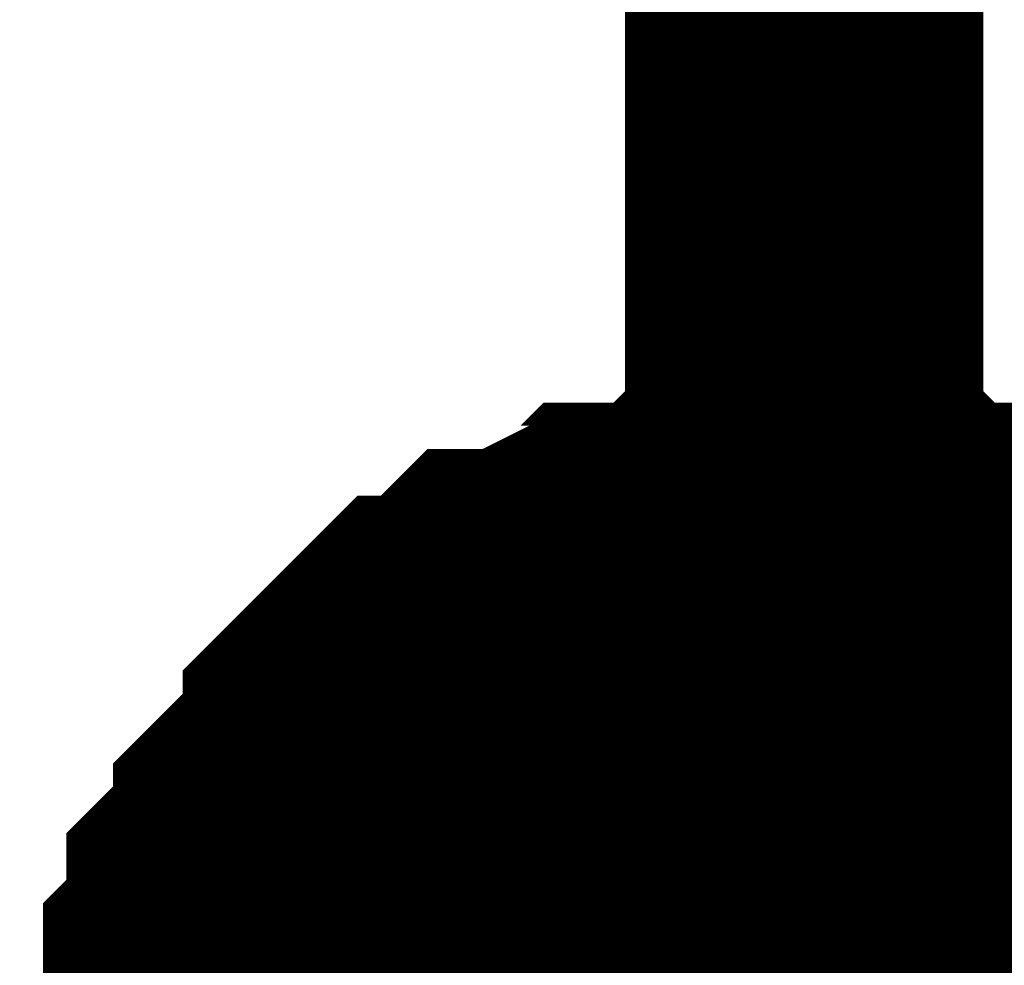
# Model space of a CAD drawing. Header units: inches. Extents: x 0 to 292, y 0 to 193.
# Tile 84 of 189: x 115.993 to 116.817, y 118.341 to 119.132. Entities that reach past the tile are written whole.
import ezdxf

# ---------------------------------------------------------------- set-up
doc = ezdxf.new("R2010")
doc.units = ezdxf.units.IN
doc.layers.add('Sheet', color=255, linetype='Continuous')

msp = doc.modelspace()

# ---------------------------------------------------------------- linework, layer by layer
at = {"layer": 'Sheet'}
for points in [[(116.64906, 120.70847, 0.29972, 0.29972, 0), (116.64906, 118.17463, 0.29972, 0.29972, 0)], [(116.14248, 118.17463, 0.29972, 0.29972, 0), (116.14248, 118.19412, 0.29972, 0.29972, 0), (116.14248, 118.2331, 0.29972, 0.29972, 0), (116.14248, 118.25259, 0.29972, 0.29972, 0), (116.16197, 118.27208, 0.29972, 0.29972, 0), (116.16197, 118.29158, 0.29972, 0.29972, 0), (116.16197, 118.33056, 0.29972, 0.29972, 0), (116.18145, 118.35005, 0.29972, 0.29972, 0), (116.18145, 118.36954, 0.29972, 0.29972, 0), (116.18145, 118.38903, 0.29972, 0.29972, 0), (116.20093, 118.40852, 0.29972, 0.29972, 0), (116.22042, 118.42801, 0.29972, 0.29972, 0), (116.22042, 118.4475, 0.29972, 0.29972, 0), (116.2399, 118.467, 0.29972, 0.29972, 0), (116.25939, 118.48649, 0.29972, 0.29972, 0), (116.27887, 118.50598, 0.29972, 0.29972, 0), (116.27887, 118.52547, 0.29972, 0.29972, 0), (116.29835, 118.54496, 0.29972, 0.29972, 0), (116.31784, 118.56445, 0.29972, 0.29972, 0), (116.33732, 118.58394, 0.29972, 0.29972, 0), (116.3568, 118.58394, 0.29972, 0.29972, 0), (116.37629, 118.60343, 0.29972, 0.29972, 0), (116.39577, 118.62292, 0.29972, 0.29972, 0), (116.41525, 118.62292, 0.29972, 0.29972, 0), (116.45422, 118.64242, 0.29972, 0.29972, 0), (116.47371, 118.64242, 0.29972, 0.29972, 0), (116.49319, 118.66191, 0.29972, 0.29972, 0), (116.51267, 118.66191, 0.29972, 0.29972, 0), (116.55164, 118.66191, 0.29972, 0.29972, 0), (116.57112, 118.6814, 0.29972, 0.29972, 0), (116.59061, 118.6814, 0.29972, 0.29972, 0), (116.62958, 118.6814, 0.29972, 0.29972, 0), (116.64906, 118.6814, 0.29972, 0.29972, 0)], [(116.14248, 118.17463, 0.29972, 0.29972, 0), (116.14248, 118.19412, 0.29972, 0.29972, 0), (116.14248, 118.2331, 0.29972, 0.29972, 0), (116.14248, 118.25259, 0.29972, 0.29972, 0), (116.16197, 118.27208, 0.29972, 0.29972, 0), (116.16197, 118.29158, 0.29972, 0.29972, 0), (116.16197, 118.33056, 0.29972, 0.29972, 0), (116.18145, 118.35005, 0.29972, 0.29972, 0), (116.18145, 118.36954, 0.29972, 0.29972, 0), (116.18145, 118.38903, 0.29972, 0.29972, 0), (116.20093, 118.40852, 0.29972, 0.29972, 0), (116.22042, 118.42801, 0.29972, 0.29972, 0), (116.22042, 118.4475, 0.29972, 0.29972, 0), (116.2399, 118.467, 0.29972, 0.29972, 0), (116.25939, 118.48649, 0.29972, 0.29972, 0), (116.27887, 118.50598, 0.29972, 0.29972, 0), (116.27887, 118.52547, 0.29972, 0.29972, 0), (116.29835, 118.54496, 0.29972, 0.29972, 0), (116.31784, 118.56445, 0.29972, 0.29972, 0), (116.33732, 118.58394, 0.29972, 0.29972, 0), (116.3568, 118.58394, 0.29972, 0.29972, 0), (116.37629, 118.60343, 0.29972, 0.29972, 0), (116.39577, 118.62292, 0.29972, 0.29972, 0), (116.41525, 118.62292, 0.29972, 0.29972, 0), (116.45422, 118.64242, 0.29972, 0.29972, 0), (116.47371, 118.64242, 0.29972, 0.29972, 0), (116.49319, 118.66191, 0.29972, 0.29972, 0), (116.51267, 118.66191, 0.29972, 0.29972, 0), (116.55164, 118.66191, 0.29972, 0.29972, 0), (116.57112, 118.6814, 0.29972, 0.29972, 0), (116.59061, 118.6814, 0.29972, 0.29972, 0), (116.62958, 118.6814, 0.29972, 0.29972, 0), (116.64906, 118.6814, 0.29972, 0.29972, 0)], [(116.14248, 118.17463, 0.29972, 0.29972, 0), (116.14248, 118.19412, 0.29972, 0.29972, 0), (116.14248, 118.2331, 0.29972, 0.29972, 0), (116.14248, 118.25259, 0.29972, 0.29972, 0), (116.16197, 118.27208, 0.29972, 0.29972, 0), (116.16197, 118.29158, 0.29972, 0.29972, 0), (116.16197, 118.33056, 0.29972, 0.29972, 0), (116.18145, 118.35005, 0.29972, 0.29972, 0), (116.18145, 118.36954, 0.29972, 0.29972, 0), (116.18145, 118.38903, 0.29972, 0.29972, 0), (116.20093, 118.40852, 0.29972, 0.29972, 0), (116.22042, 118.42801, 0.29972, 0.29972, 0), (116.22042, 118.4475, 0.29972, 0.29972, 0), (116.2399, 118.467, 0.29972, 0.29972, 0), (116.25939, 118.48649, 0.29972, 0.29972, 0), (116.27887, 118.50598, 0.29972, 0.29972, 0), (116.27887, 118.52547, 0.29972, 0.29972, 0), (116.29835, 118.54496, 0.29972, 0.29972, 0), (116.31784, 118.56445, 0.29972, 0.29972, 0), (116.33732, 118.58394, 0.29972, 0.29972, 0), (116.3568, 118.58394, 0.29972, 0.29972, 0), (116.37629, 118.60343, 0.29972, 0.29972, 0), (116.39577, 118.62292, 0.29972, 0.29972, 0), (116.41525, 118.62292, 0.29972, 0.29972, 0), (116.45422, 118.64242, 0.29972, 0.29972, 0), (116.47371, 118.64242, 0.29972, 0.29972, 0), (116.49319, 118.66191, 0.29972, 0.29972, 0), (116.51267, 118.66191, 0.29972, 0.29972, 0), (116.55164, 118.66191, 0.29972, 0.29972, 0), (116.57112, 118.6814, 0.29972, 0.29972, 0), (116.59061, 118.6814, 0.29972, 0.29972, 0), (116.62958, 118.6814, 0.29972, 0.29972, 0), (116.64906, 118.6814, 0.29972, 0.29972, 0)], [(116.14248, 118.17463, 0.29972, 0.29972, 0), (116.14248, 118.19412, 0.29972, 0.29972, 0), (116.14248, 118.2331, 0.29972, 0.29972, 0), (116.14248, 118.25259, 0.29972, 0.29972, 0), (116.16197, 118.27208, 0.29972, 0.29972, 0), (116.16197, 118.29158, 0.29972, 0.29972, 0), (116.16197, 118.33056, 0.29972, 0.29972, 0), (116.18145, 118.35005, 0.29972, 0.29972, 0), (116.18145, 118.36954, 0.29972, 0.29972, 0), (116.18145, 118.38903, 0.29972, 0.29972, 0), (116.20093, 118.40852, 0.29972, 0.29972, 0), (116.22042, 118.42801, 0.29972, 0.29972, 0), (116.22042, 118.4475, 0.29972, 0.29972, 0), (116.2399, 118.467, 0.29972, 0.29972, 0), (116.25939, 118.48649, 0.29972, 0.29972, 0), (116.27887, 118.50598, 0.29972, 0.29972, 0), (116.27887, 118.52547, 0.29972, 0.29972, 0), (116.29835, 118.54496, 0.29972, 0.29972, 0), (116.31784, 118.56445, 0.29972, 0.29972, 0), (116.33732, 118.58394, 0.29972, 0.29972, 0), (116.3568, 118.58394, 0.29972, 0.29972, 0), (116.37629, 118.60343, 0.29972, 0.29972, 0), (116.39577, 118.62292, 0.29972, 0.29972, 0), (116.41525, 118.62292, 0.29972, 0.29972, 0), (116.45422, 118.64242, 0.29972, 0.29972, 0), (116.47371, 118.64242, 0.29972, 0.29972, 0), (116.49319, 118.66191, 0.29972, 0.29972, 0), (116.51267, 118.66191, 0.29972, 0.29972, 0), (116.55164, 118.66191, 0.29972, 0.29972, 0), (116.57112, 118.6814, 0.29972, 0.29972, 0), (116.59061, 118.6814, 0.29972, 0.29972, 0), (116.62958, 118.6814, 0.29972, 0.29972, 0), (116.64906, 118.6814, 0.29972, 0.29972, 0)], [(116.14248, 118.17463, 0.29972, 0.29972, 0), (116.14248, 118.19412, 0.29972, 0.29972, 0), (116.14248, 118.2331, 0.29972, 0.29972, 0), (116.14248, 118.25259, 0.29972, 0.29972, 0), (116.16197, 118.27208, 0.29972, 0.29972, 0), (116.16197, 118.29158, 0.29972, 0.29972, 0), (116.16197, 118.33056, 0.29972, 0.29972, 0), (116.18145, 118.35005, 0.29972, 0.29972, 0), (116.18145, 118.36954, 0.29972, 0.29972, 0), (116.18145, 118.38903, 0.29972, 0.29972, 0), (116.20093, 118.40852, 0.29972, 0.29972, 0), (116.22042, 118.42801, 0.29972, 0.29972, 0), (116.22042, 118.4475, 0.29972, 0.29972, 0), (116.2399, 118.467, 0.29972, 0.29972, 0), (116.25939, 118.48649, 0.29972, 0.29972, 0), (116.27887, 118.50598, 0.29972, 0.29972, 0), (116.27887, 118.52547, 0.29972, 0.29972, 0), (116.29835, 118.54496, 0.29972, 0.29972, 0), (116.31784, 118.56445, 0.29972, 0.29972, 0), (116.33732, 118.58394, 0.29972, 0.29972, 0), (116.3568, 118.58394, 0.29972, 0.29972, 0), (116.37629, 118.60343, 0.29972, 0.29972, 0), (116.39577, 118.62292, 0.29972, 0.29972, 0), (116.41525, 118.62292, 0.29972, 0.29972, 0), (116.45422, 118.64242, 0.29972, 0.29972, 0), (116.47371, 118.64242, 0.29972, 0.29972, 0), (116.49319, 118.66191, 0.29972, 0.29972, 0), (116.51267, 118.66191, 0.29972, 0.29972, 0), (116.55164, 118.66191, 0.29972, 0.29972, 0), (116.57112, 118.6814, 0.29972, 0.29972, 0), (116.59061, 118.6814, 0.29972, 0.29972, 0), (116.62958, 118.6814, 0.29972, 0.29972, 0), (116.64906, 118.6814, 0.29972, 0.29972, 0)], [(116.14248, 118.17463, 0.29972, 0.29972, 0), (116.14248, 118.19412, 0.29972, 0.29972, 0), (116.14248, 118.2331, 0.29972, 0.29972, 0), (116.14248, 118.25259, 0.29972, 0.29972, 0), (116.16197, 118.27208, 0.29972, 0.29972, 0), (116.16197, 118.29158, 0.29972, 0.29972, 0), (116.16197, 118.33056, 0.29972, 0.29972, 0), (116.18145, 118.35005, 0.29972, 0.29972, 0), (116.18145, 118.36954, 0.29972, 0.29972, 0), (116.18145, 118.38903, 0.29972, 0.29972, 0), (116.20093, 118.40852, 0.29972, 0.29972, 0), (116.22042, 118.42801, 0.29972, 0.29972, 0), (116.22042, 118.4475, 0.29972, 0.29972, 0), (116.2399, 118.467, 0.29972, 0.29972, 0), (116.25939, 118.48649, 0.29972, 0.29972, 0), (116.27887, 118.50598, 0.29972, 0.29972, 0), (116.27887, 118.52547, 0.29972, 0.29972, 0), (116.29835, 118.54496, 0.29972, 0.29972, 0), (116.31784, 118.56445, 0.29972, 0.29972, 0), (116.33732, 118.58394, 0.29972, 0.29972, 0), (116.3568, 118.58394, 0.29972, 0.29972, 0), (116.37629, 118.60343, 0.29972, 0.29972, 0), (116.39577, 118.62292, 0.29972, 0.29972, 0), (116.41525, 118.62292, 0.29972, 0.29972, 0), (116.45422, 118.64242, 0.29972, 0.29972, 0), (116.47371, 118.64242, 0.29972, 0.29972, 0), (116.49319, 118.66191, 0.29972, 0.29972, 0), (116.51267, 118.66191, 0.29972, 0.29972, 0), (116.55164, 118.66191, 0.29972, 0.29972, 0), (116.57112, 118.6814, 0.29972, 0.29972, 0), (116.59061, 118.6814, 0.29972, 0.29972, 0), (116.62958, 118.6814, 0.29972, 0.29972, 0), (116.64906, 118.6814, 0.29972, 0.29972, 0)], [(116.14248, 118.17463, 0.29972, 0.29972, 0), (116.14248, 118.19412, 0.29972, 0.29972, 0), (116.14248, 118.2331, 0.29972, 0.29972, 0), (116.14248, 118.25259, 0.29972, 0.29972, 0), (116.16197, 118.27208, 0.29972, 0.29972, 0), (116.16197, 118.29158, 0.29972, 0.29972, 0), (116.16197, 118.33056, 0.29972, 0.29972, 0), (116.18145, 118.35005, 0.29972, 0.29972, 0), (116.18145, 118.36954, 0.29972, 0.29972, 0), (116.18145, 118.38903, 0.29972, 0.29972, 0), (116.20093, 118.40852, 0.29972, 0.29972, 0), (116.22042, 118.42801, 0.29972, 0.29972, 0), (116.22042, 118.4475, 0.29972, 0.29972, 0), (116.2399, 118.467, 0.29972, 0.29972, 0), (116.25939, 118.48649, 0.29972, 0.29972, 0), (116.27887, 118.50598, 0.29972, 0.29972, 0), (116.27887, 118.52547, 0.29972, 0.29972, 0), (116.29835, 118.54496, 0.29972, 0.29972, 0), (116.31784, 118.56445, 0.29972, 0.29972, 0), (116.33732, 118.58394, 0.29972, 0.29972, 0), (116.3568, 118.58394, 0.29972, 0.29972, 0), (116.37629, 118.60343, 0.29972, 0.29972, 0), (116.39577, 118.62292, 0.29972, 0.29972, 0), (116.41525, 118.62292, 0.29972, 0.29972, 0), (116.45422, 118.64242, 0.29972, 0.29972, 0), (116.47371, 118.64242, 0.29972, 0.29972, 0), (116.49319, 118.66191, 0.29972, 0.29972, 0), (116.51267, 118.66191, 0.29972, 0.29972, 0), (116.55164, 118.66191, 0.29972, 0.29972, 0), (116.57112, 118.6814, 0.29972, 0.29972, 0), (116.59061, 118.6814, 0.29972, 0.29972, 0), (116.62958, 118.6814, 0.29972, 0.29972, 0), (116.64906, 118.6814, 0.29972, 0.29972, 0)], [(116.64906, 118.6814, 0.29972, 0.29972, 0), (116.64906, 118.6814, 0.29972, 0.29972, 0)], [(116.64906, 118.6814, 0.29972, 0.29972, 0), (116.66854, 118.6814, 0.29972, 0.29972, 0), (116.70751, 118.6814, 0.29972, 0.29972, 0), (116.72699, 118.6814, 0.29972, 0.29972, 0), (116.74648, 118.66191, 0.29972, 0.29972, 0), (116.76596, 118.66191, 0.29972, 0.29972, 0), (116.80493, 118.66191, 0.29972, 0.29972, 0), (116.82441, 118.64242, 0.29972, 0.29972, 0), (116.8439, 118.64242, 0.29972, 0.29972, 0), (116.86338, 118.62292, 0.29972, 0.29972, 0), (116.88286, 118.62292, 0.29972, 0.29972, 0), (116.90235, 118.60343, 0.29972, 0.29972, 0), (116.92183, 118.58394, 0.29972, 0.29972, 0), (116.94132, 118.58394, 0.29972, 0.29972, 0), (116.9608, 118.56445, 0.29972, 0.29972, 0), (116.98028, 118.54496, 0.29972, 0.29972, 0)], [(116.64906, 118.6814, 0.29972, 0.29972, 0), (116.64906, 118.6814, 0.29972, 0.29972, 0)], [(116.64906, 118.6814, 0.29972, 0.29972, 0), (116.66854, 118.6814, 0.29972, 0.29972, 0), (116.70751, 118.6814, 0.29972, 0.29972, 0), (116.72699, 118.6814, 0.29972, 0.29972, 0), (116.74648, 118.66191, 0.29972, 0.29972, 0), (116.76596, 118.66191, 0.29972, 0.29972, 0), (116.80493, 118.66191, 0.29972, 0.29972, 0), (116.82441, 118.64242, 0.29972, 0.29972, 0), (116.8439, 118.64242, 0.29972, 0.29972, 0), (116.86338, 118.62292, 0.29972, 0.29972, 0), (116.88286, 118.62292, 0.29972, 0.29972, 0), (116.90235, 118.60343, 0.29972, 0.29972, 0), (116.92183, 118.58394, 0.29972, 0.29972, 0), (116.94132, 118.58394, 0.29972, 0.29972, 0), (116.9608, 118.56445, 0.29972, 0.29972, 0), (116.98028, 118.54496, 0.29972, 0.29972, 0)], [(116.64906, 118.6814, 0.29972, 0.29972, 0), (116.64906, 118.6814, 0.29972, 0.29972, 0)], [(116.64906, 118.6814, 0.29972, 0.29972, 0), (116.66854, 118.6814, 0.29972, 0.29972, 0), (116.70751, 118.6814, 0.29972, 0.29972, 0), (116.72699, 118.6814, 0.29972, 0.29972, 0), (116.74648, 118.66191, 0.29972, 0.29972, 0), (116.76596, 118.66191, 0.29972, 0.29972, 0), (116.80493, 118.66191, 0.29972, 0.29972, 0), (116.82441, 118.64242, 0.29972, 0.29972, 0), (116.8439, 118.64242, 0.29972, 0.29972, 0), (116.86338, 118.62292, 0.29972, 0.29972, 0), (116.88286, 118.62292, 0.29972, 0.29972, 0), (116.90235, 118.60343, 0.29972, 0.29972, 0), (116.92183, 118.58394, 0.29972, 0.29972, 0), (116.94132, 118.58394, 0.29972, 0.29972, 0), (116.9608, 118.56445, 0.29972, 0.29972, 0), (116.98028, 118.54496, 0.29972, 0.29972, 0)], [(116.64906, 118.6814, 0.29972, 0.29972, 0), (116.64906, 118.6814, 0.29972, 0.29972, 0)], [(116.64906, 118.6814, 0.29972, 0.29972, 0), (116.66854, 118.6814, 0.29972, 0.29972, 0), (116.70751, 118.6814, 0.29972, 0.29972, 0), (116.72699, 118.6814, 0.29972, 0.29972, 0), (116.74648, 118.66191, 0.29972, 0.29972, 0), (116.76596, 118.66191, 0.29972, 0.29972, 0), (116.80493, 118.66191, 0.29972, 0.29972, 0), (116.82441, 118.64242, 0.29972, 0.29972, 0), (116.8439, 118.64242, 0.29972, 0.29972, 0), (116.86338, 118.62292, 0.29972, 0.29972, 0), (116.88286, 118.62292, 0.29972, 0.29972, 0), (116.90235, 118.60343, 0.29972, 0.29972, 0), (116.92183, 118.58394, 0.29972, 0.29972, 0), (116.94132, 118.58394, 0.29972, 0.29972, 0), (116.9608, 118.56445, 0.29972, 0.29972, 0), (116.98028, 118.54496, 0.29972, 0.29972, 0)], [(116.64906, 118.6814, 0.29972, 0.29972, 0), (116.64906, 118.6814, 0.29972, 0.29972, 0)], [(116.64906, 118.6814, 0.29972, 0.29972, 0), (116.66854, 118.6814, 0.29972, 0.29972, 0), (116.70751, 118.6814, 0.29972, 0.29972, 0), (116.72699, 118.6814, 0.29972, 0.29972, 0), (116.74648, 118.66191, 0.29972, 0.29972, 0), (116.76596, 118.66191, 0.29972, 0.29972, 0), (116.80493, 118.66191, 0.29972, 0.29972, 0), (116.82441, 118.64242, 0.29972, 0.29972, 0), (116.8439, 118.64242, 0.29972, 0.29972, 0), (116.86338, 118.62292, 0.29972, 0.29972, 0), (116.88286, 118.62292, 0.29972, 0.29972, 0), (116.90235, 118.60343, 0.29972, 0.29972, 0), (116.92183, 118.58394, 0.29972, 0.29972, 0), (116.94132, 118.58394, 0.29972, 0.29972, 0), (116.9608, 118.56445, 0.29972, 0.29972, 0), (116.98028, 118.54496, 0.29972, 0.29972, 0)], [(116.64906, 118.6814, 0.29972, 0.29972, 0), (116.64906, 118.6814, 0.29972, 0.29972, 0)], [(116.64906, 118.6814, 0.29972, 0.29972, 0), (116.66854, 118.6814, 0.29972, 0.29972, 0), (116.70751, 118.6814, 0.29972, 0.29972, 0), (116.72699, 118.6814, 0.29972, 0.29972, 0), (116.74648, 118.66191, 0.29972, 0.29972, 0), (116.76596, 118.66191, 0.29972, 0.29972, 0), (116.80493, 118.66191, 0.29972, 0.29972, 0), (116.82441, 118.64242, 0.29972, 0.29972, 0), (116.8439, 118.64242, 0.29972, 0.29972, 0), (116.86338, 118.62292, 0.29972, 0.29972, 0), (116.88286, 118.62292, 0.29972, 0.29972, 0), (116.90235, 118.60343, 0.29972, 0.29972, 0), (116.92183, 118.58394, 0.29972, 0.29972, 0), (116.94132, 118.58394, 0.29972, 0.29972, 0), (116.9608, 118.56445, 0.29972, 0.29972, 0), (116.98028, 118.54496, 0.29972, 0.29972, 0)], [(116.64906, 118.6814, 0.29972, 0.29972, 0), (116.64906, 118.6814, 0.29972, 0.29972, 0)], [(116.64906, 118.6814, 0.29972, 0.29972, 0), (116.66854, 118.6814, 0.29972, 0.29972, 0), (116.70751, 118.6814, 0.29972, 0.29972, 0), (116.72699, 118.6814, 0.29972, 0.29972, 0), (116.74648, 118.66191, 0.29972, 0.29972, 0), (116.76596, 118.66191, 0.29972, 0.29972, 0), (116.80493, 118.66191, 0.29972, 0.29972, 0), (116.82441, 118.64242, 0.29972, 0.29972, 0), (116.8439, 118.64242, 0.29972, 0.29972, 0), (116.86338, 118.62292, 0.29972, 0.29972, 0), (116.88286, 118.62292, 0.29972, 0.29972, 0), (116.90235, 118.60343, 0.29972, 0.29972, 0), (116.92183, 118.58394, 0.29972, 0.29972, 0), (116.94132, 118.58394, 0.29972, 0.29972, 0), (116.9608, 118.56445, 0.29972, 0.29972, 0), (116.98028, 118.54496, 0.29972, 0.29972, 0)], [(116.16197, 118.27208, 0.09906, 0.09906, 0), (116.16197, 118.29158, 0.09906, 0.09906, 0), (116.16197, 118.33056, 0.09906, 0.09906, 0), (116.18145, 118.35005, 0.09906, 0.09906, 0), (116.18145, 118.36954, 0.09906, 0.09906, 0), (116.18145, 118.38903, 0.09906, 0.09906, 0), (116.20093, 118.40852, 0.09906, 0.09906, 0), (116.22042, 118.42801, 0.09906, 0.09906, 0), (116.22042, 118.4475, 0.09906, 0.09906, 0), (116.2399, 118.467, 0.09906, 0.09906, 0), (116.25939, 118.48649, 0.09906, 0.09906, 0), (116.27887, 118.50598, 0.09906, 0.09906, 0), (116.27887, 118.52547, 0.09906, 0.09906, 0), (116.29835, 118.54496, 0.09906, 0.09906, 0), (116.31784, 118.56445, 0.09906, 0.09906, 0), (116.33732, 118.58394, 0.09906, 0.09906, 0), (116.3568, 118.58394, 0.09906, 0.09906, 0), (116.37629, 118.60343, 0.09906, 0.09906, 0), (116.39577, 118.62292, 0.09906, 0.09906, 0), (116.41525, 118.62292, 0.09906, 0.09906, 0), (116.45422, 118.64242, 0.09906, 0.09906, 0), (116.47371, 118.64242, 0.09906, 0.09906, 0), (116.49319, 118.66191, 0.09906, 0.09906, 0), (116.51267, 118.66191, 0.09906, 0.09906, 0), (116.55164, 118.66191, 0.09906, 0.09906, 0), (116.57112, 118.6814, 0.09906, 0.09906, 0), (116.59061, 118.6814, 0.09906, 0.09906, 0), (116.62958, 118.6814, 0.09906, 0.09906, 0), (116.64906, 118.6814, 0.09906, 0.09906, 0)], [(116.16197, 118.27208, 0.09906, 0.09906, 0), (116.16197, 118.29158, 0.09906, 0.09906, 0), (116.16197, 118.33056, 0.09906, 0.09906, 0), (116.18145, 118.35005, 0.09906, 0.09906, 0), (116.18145, 118.36954, 0.09906, 0.09906, 0), (116.18145, 118.38903, 0.09906, 0.09906, 0), (116.20093, 118.40852, 0.09906, 0.09906, 0), (116.22042, 118.42801, 0.09906, 0.09906, 0), (116.22042, 118.4475, 0.09906, 0.09906, 0), (116.2399, 118.467, 0.09906, 0.09906, 0), (116.25939, 118.48649, 0.09906, 0.09906, 0), (116.27887, 118.50598, 0.09906, 0.09906, 0), (116.27887, 118.52547, 0.09906, 0.09906, 0), (116.29835, 118.54496, 0.09906, 0.09906, 0), (116.31784, 118.56445, 0.09906, 0.09906, 0), (116.33732, 118.58394, 0.09906, 0.09906, 0), (116.3568, 118.58394, 0.09906, 0.09906, 0), (116.37629, 118.60343, 0.09906, 0.09906, 0), (116.39577, 118.62292, 0.09906, 0.09906, 0), (116.41525, 118.62292, 0.09906, 0.09906, 0), (116.45422, 118.64242, 0.09906, 0.09906, 0), (116.47371, 118.64242, 0.09906, 0.09906, 0), (116.49319, 118.66191, 0.09906, 0.09906, 0), (116.51267, 118.66191, 0.09906, 0.09906, 0), (116.55164, 118.66191, 0.09906, 0.09906, 0), (116.57112, 118.6814, 0.09906, 0.09906, 0), (116.59061, 118.6814, 0.09906, 0.09906, 0), (116.62958, 118.6814, 0.09906, 0.09906, 0), (116.64906, 118.6814, 0.09906, 0.09906, 0)], [(116.16197, 118.27208, 0.09906, 0.09906, 0), (116.16197, 118.29158, 0.09906, 0.09906, 0), (116.16197, 118.33056, 0.09906, 0.09906, 0), (116.18145, 118.35005, 0.09906, 0.09906, 0), (116.18145, 118.36954, 0.09906, 0.09906, 0), (116.18145, 118.38903, 0.09906, 0.09906, 0), (116.20093, 118.40852, 0.09906, 0.09906, 0), (116.22042, 118.42801, 0.09906, 0.09906, 0), (116.22042, 118.4475, 0.09906, 0.09906, 0), (116.2399, 118.467, 0.09906, 0.09906, 0), (116.25939, 118.48649, 0.09906, 0.09906, 0), (116.27887, 118.50598, 0.09906, 0.09906, 0), (116.27887, 118.52547, 0.09906, 0.09906, 0), (116.29835, 118.54496, 0.09906, 0.09906, 0), (116.31784, 118.56445, 0.09906, 0.09906, 0), (116.33732, 118.58394, 0.09906, 0.09906, 0), (116.3568, 118.58394, 0.09906, 0.09906, 0), (116.37629, 118.60343, 0.09906, 0.09906, 0), (116.39577, 118.62292, 0.09906, 0.09906, 0), (116.41525, 118.62292, 0.09906, 0.09906, 0), (116.45422, 118.64242, 0.09906, 0.09906, 0), (116.47371, 118.64242, 0.09906, 0.09906, 0), (116.49319, 118.66191, 0.09906, 0.09906, 0), (116.51267, 118.66191, 0.09906, 0.09906, 0), (116.55164, 118.66191, 0.09906, 0.09906, 0), (116.57112, 118.6814, 0.09906, 0.09906, 0), (116.59061, 118.6814, 0.09906, 0.09906, 0), (116.62958, 118.6814, 0.09906, 0.09906, 0), (116.64906, 118.6814, 0.09906, 0.09906, 0)], [(116.16197, 118.27208, 0.09906, 0.09906, 0), (116.16197, 118.29158, 0.09906, 0.09906, 0), (116.16197, 118.33056, 0.09906, 0.09906, 0), (116.18145, 118.35005, 0.09906, 0.09906, 0), (116.18145, 118.36954, 0.09906, 0.09906, 0), (116.18145, 118.38903, 0.09906, 0.09906, 0), (116.20093, 118.40852, 0.09906, 0.09906, 0), (116.22042, 118.42801, 0.09906, 0.09906, 0), (116.22042, 118.4475, 0.09906, 0.09906, 0), (116.2399, 118.467, 0.09906, 0.09906, 0), (116.25939, 118.48649, 0.09906, 0.09906, 0), (116.27887, 118.50598, 0.09906, 0.09906, 0), (116.27887, 118.52547, 0.09906, 0.09906, 0), (116.29835, 118.54496, 0.09906, 0.09906, 0), (116.31784, 118.56445, 0.09906, 0.09906, 0), (116.33732, 118.58394, 0.09906, 0.09906, 0), (116.3568, 118.58394, 0.09906, 0.09906, 0), (116.37629, 118.60343, 0.09906, 0.09906, 0), (116.39577, 118.62292, 0.09906, 0.09906, 0), (116.41525, 118.62292, 0.09906, 0.09906, 0), (116.45422, 118.64242, 0.09906, 0.09906, 0), (116.47371, 118.64242, 0.09906, 0.09906, 0), (116.49319, 118.66191, 0.09906, 0.09906, 0), (116.51267, 118.66191, 0.09906, 0.09906, 0), (116.55164, 118.66191, 0.09906, 0.09906, 0), (116.57112, 118.6814, 0.09906, 0.09906, 0), (116.59061, 118.6814, 0.09906, 0.09906, 0), (116.62958, 118.6814, 0.09906, 0.09906, 0), (116.64906, 118.6814, 0.09906, 0.09906, 0)], [(116.16197, 118.27208, 0.09906, 0.09906, 0), (116.16197, 118.29158, 0.09906, 0.09906, 0), (116.16197, 118.33056, 0.09906, 0.09906, 0), (116.18145, 118.35005, 0.09906, 0.09906, 0), (116.18145, 118.36954, 0.09906, 0.09906, 0), (116.18145, 118.38903, 0.09906, 0.09906, 0), (116.20093, 118.40852, 0.09906, 0.09906, 0), (116.22042, 118.42801, 0.09906, 0.09906, 0), (116.22042, 118.4475, 0.09906, 0.09906, 0), (116.2399, 118.467, 0.09906, 0.09906, 0), (116.25939, 118.48649, 0.09906, 0.09906, 0), (116.27887, 118.50598, 0.09906, 0.09906, 0), (116.27887, 118.52547, 0.09906, 0.09906, 0), (116.29835, 118.54496, 0.09906, 0.09906, 0), (116.31784, 118.56445, 0.09906, 0.09906, 0), (116.33732, 118.58394, 0.09906, 0.09906, 0), (116.3568, 118.58394, 0.09906, 0.09906, 0), (116.37629, 118.60343, 0.09906, 0.09906, 0), (116.39577, 118.62292, 0.09906, 0.09906, 0), (116.41525, 118.62292, 0.09906, 0.09906, 0), (116.45422, 118.64242, 0.09906, 0.09906, 0), (116.47371, 118.64242, 0.09906, 0.09906, 0), (116.49319, 118.66191, 0.09906, 0.09906, 0), (116.51267, 118.66191, 0.09906, 0.09906, 0), (116.55164, 118.66191, 0.09906, 0.09906, 0), (116.57112, 118.6814, 0.09906, 0.09906, 0), (116.59061, 118.6814, 0.09906, 0.09906, 0), (116.62958, 118.6814, 0.09906, 0.09906, 0), (116.64906, 118.6814, 0.09906, 0.09906, 0)], [(116.16197, 118.27208, 0.09906, 0.09906, 0), (116.16197, 118.29158, 0.09906, 0.09906, 0), (116.16197, 118.33056, 0.09906, 0.09906, 0), (116.18145, 118.35005, 0.09906, 0.09906, 0), (116.18145, 118.36954, 0.09906, 0.09906, 0), (116.18145, 118.38903, 0.09906, 0.09906, 0), (116.20093, 118.40852, 0.09906, 0.09906, 0), (116.22042, 118.42801, 0.09906, 0.09906, 0), (116.22042, 118.4475, 0.09906, 0.09906, 0), (116.2399, 118.467, 0.09906, 0.09906, 0), (116.25939, 118.48649, 0.09906, 0.09906, 0), (116.27887, 118.50598, 0.09906, 0.09906, 0), (116.27887, 118.52547, 0.09906, 0.09906, 0), (116.29835, 118.54496, 0.09906, 0.09906, 0), (116.31784, 118.56445, 0.09906, 0.09906, 0), (116.33732, 118.58394, 0.09906, 0.09906, 0), (116.3568, 118.58394, 0.09906, 0.09906, 0), (116.37629, 118.60343, 0.09906, 0.09906, 0), (116.39577, 118.62292, 0.09906, 0.09906, 0), (116.41525, 118.62292, 0.09906, 0.09906, 0), (116.45422, 118.64242, 0.09906, 0.09906, 0), (116.47371, 118.64242, 0.09906, 0.09906, 0), (116.49319, 118.66191, 0.09906, 0.09906, 0), (116.51267, 118.66191, 0.09906, 0.09906, 0), (116.55164, 118.66191, 0.09906, 0.09906, 0), (116.57112, 118.6814, 0.09906, 0.09906, 0), (116.59061, 118.6814, 0.09906, 0.09906, 0), (116.62958, 118.6814, 0.09906, 0.09906, 0), (116.64906, 118.6814, 0.09906, 0.09906, 0)], [(116.16197, 118.27208, 0.09906, 0.09906, 0), (116.16197, 118.29158, 0.09906, 0.09906, 0), (116.16197, 118.33056, 0.09906, 0.09906, 0), (116.18145, 118.35005, 0.09906, 0.09906, 0), (116.18145, 118.36954, 0.09906, 0.09906, 0), (116.18145, 118.38903, 0.09906, 0.09906, 0), (116.20093, 118.40852, 0.09906, 0.09906, 0), (116.22042, 118.42801, 0.09906, 0.09906, 0), (116.22042, 118.4475, 0.09906, 0.09906, 0), (116.2399, 118.467, 0.09906, 0.09906, 0), (116.25939, 118.48649, 0.09906, 0.09906, 0), (116.27887, 118.50598, 0.09906, 0.09906, 0), (116.27887, 118.52547, 0.09906, 0.09906, 0), (116.29835, 118.54496, 0.09906, 0.09906, 0), (116.31784, 118.56445, 0.09906, 0.09906, 0), (116.33732, 118.58394, 0.09906, 0.09906, 0), (116.3568, 118.58394, 0.09906, 0.09906, 0), (116.37629, 118.60343, 0.09906, 0.09906, 0), (116.39577, 118.62292, 0.09906, 0.09906, 0), (116.41525, 118.62292, 0.09906, 0.09906, 0), (116.45422, 118.64242, 0.09906, 0.09906, 0), (116.47371, 118.64242, 0.09906, 0.09906, 0), (116.49319, 118.66191, 0.09906, 0.09906, 0), (116.51267, 118.66191, 0.09906, 0.09906, 0), (116.55164, 118.66191, 0.09906, 0.09906, 0), (116.57112, 118.6814, 0.09906, 0.09906, 0), (116.59061, 118.6814, 0.09906, 0.09906, 0), (116.62958, 118.6814, 0.09906, 0.09906, 0), (116.64906, 118.6814, 0.09906, 0.09906, 0)], [(116.64906, 118.6814, 0.09906, 0.09906, 0), (116.64906, 118.6814, 0.09906, 0.09906, 0)], [(116.64906, 118.6814, 0.09906, 0.09906, 0), (116.66854, 118.6814, 0.09906, 0.09906, 0), (116.70751, 118.6814, 0.09906, 0.09906, 0), (116.72699, 118.6814, 0.09906, 0.09906, 0), (116.74648, 118.66191, 0.09906, 0.09906, 0), (116.76596, 118.66191, 0.09906, 0.09906, 0), (116.80493, 118.66191, 0.09906, 0.09906, 0), (116.82441, 118.64242, 0.09906, 0.09906, 0), (116.8439, 118.64242, 0.09906, 0.09906, 0), (116.86338, 118.62292, 0.09906, 0.09906, 0), (116.88286, 118.62292, 0.09906, 0.09906, 0)], [(116.64906, 118.6814, 0.09906, 0.09906, 0), (116.64906, 118.6814, 0.09906, 0.09906, 0)], [(116.64906, 118.6814, 0.09906, 0.09906, 0), (116.66854, 118.6814, 0.09906, 0.09906, 0), (116.70751, 118.6814, 0.09906, 0.09906, 0), (116.72699, 118.6814, 0.09906, 0.09906, 0), (116.74648, 118.66191, 0.09906, 0.09906, 0), (116.76596, 118.66191, 0.09906, 0.09906, 0), (116.80493, 118.66191, 0.09906, 0.09906, 0), (116.82441, 118.64242, 0.09906, 0.09906, 0), (116.8439, 118.64242, 0.09906, 0.09906, 0), (116.86338, 118.62292, 0.09906, 0.09906, 0), (116.88286, 118.62292, 0.09906, 0.09906, 0)], [(116.64906, 118.6814, 0.09906, 0.09906, 0), (116.64906, 118.6814, 0.09906, 0.09906, 0)], [(116.64906, 118.6814, 0.09906, 0.09906, 0), (116.66854, 118.6814, 0.09906, 0.09906, 0), (116.70751, 118.6814, 0.09906, 0.09906, 0), (116.72699, 118.6814, 0.09906, 0.09906, 0), (116.74648, 118.66191, 0.09906, 0.09906, 0), (116.76596, 118.66191, 0.09906, 0.09906, 0), (116.80493, 118.66191, 0.09906, 0.09906, 0), (116.82441, 118.64242, 0.09906, 0.09906, 0), (116.8439, 118.64242, 0.09906, 0.09906, 0), (116.86338, 118.62292, 0.09906, 0.09906, 0), (116.88286, 118.62292, 0.09906, 0.09906, 0)], [(116.64906, 118.6814, 0.09906, 0.09906, 0), (116.64906, 118.6814, 0.09906, 0.09906, 0)], [(116.64906, 118.6814, 0.09906, 0.09906, 0), (116.66854, 118.6814, 0.09906, 0.09906, 0), (116.70751, 118.6814, 0.09906, 0.09906, 0), (116.72699, 118.6814, 0.09906, 0.09906, 0), (116.74648, 118.66191, 0.09906, 0.09906, 0), (116.76596, 118.66191, 0.09906, 0.09906, 0), (116.80493, 118.66191, 0.09906, 0.09906, 0), (116.82441, 118.64242, 0.09906, 0.09906, 0), (116.8439, 118.64242, 0.09906, 0.09906, 0), (116.86338, 118.62292, 0.09906, 0.09906, 0), (116.88286, 118.62292, 0.09906, 0.09906, 0)], [(116.64906, 118.6814, 0.09906, 0.09906, 0), (116.64906, 118.6814, 0.09906, 0.09906, 0)], [(116.64906, 118.6814, 0.09906, 0.09906, 0), (116.66854, 118.6814, 0.09906, 0.09906, 0), (116.70751, 118.6814, 0.09906, 0.09906, 0), (116.72699, 118.6814, 0.09906, 0.09906, 0), (116.74648, 118.66191, 0.09906, 0.09906, 0), (116.76596, 118.66191, 0.09906, 0.09906, 0), (116.80493, 118.66191, 0.09906, 0.09906, 0), (116.82441, 118.64242, 0.09906, 0.09906, 0), (116.8439, 118.64242, 0.09906, 0.09906, 0), (116.86338, 118.62292, 0.09906, 0.09906, 0), (116.88286, 118.62292, 0.09906, 0.09906, 0)], [(116.64906, 118.6814, 0.09906, 0.09906, 0), (116.64906, 118.6814, 0.09906, 0.09906, 0)], [(116.64906, 118.6814, 0.09906, 0.09906, 0), (116.66854, 118.6814, 0.09906, 0.09906, 0), (116.70751, 118.6814, 0.09906, 0.09906, 0), (116.72699, 118.6814, 0.09906, 0.09906, 0), (116.74648, 118.66191, 0.09906, 0.09906, 0), (116.76596, 118.66191, 0.09906, 0.09906, 0), (116.80493, 118.66191, 0.09906, 0.09906, 0), (116.82441, 118.64242, 0.09906, 0.09906, 0), (116.8439, 118.64242, 0.09906, 0.09906, 0), (116.86338, 118.62292, 0.09906, 0.09906, 0), (116.88286, 118.62292, 0.09906, 0.09906, 0)], [(116.64906, 118.6814, 0.09906, 0.09906, 0), (116.64906, 118.6814, 0.09906, 0.09906, 0)], [(116.64906, 118.6814, 0.09906, 0.09906, 0), (116.66854, 118.6814, 0.09906, 0.09906, 0), (116.70751, 118.6814, 0.09906, 0.09906, 0), (116.72699, 118.6814, 0.09906, 0.09906, 0), (116.74648, 118.66191, 0.09906, 0.09906, 0), (116.76596, 118.66191, 0.09906, 0.09906, 0), (116.80493, 118.66191, 0.09906, 0.09906, 0), (116.82441, 118.64242, 0.09906, 0.09906, 0), (116.8439, 118.64242, 0.09906, 0.09906, 0), (116.86338, 118.62292, 0.09906, 0.09906, 0), (116.88286, 118.62292, 0.09906, 0.09906, 0)]]:
    msp.add_lwpolyline(points, format="xyseb", dxfattribs=at)
msp.add_lwpolyline([(116.36798, 118.17599, 0.508, 0.508, 1), (116.87598, 118.17599, 0.508, 0.508, 1)], format="xyseb", close=True, dxfattribs=at)

doc.saveas('drawing.dxf')
